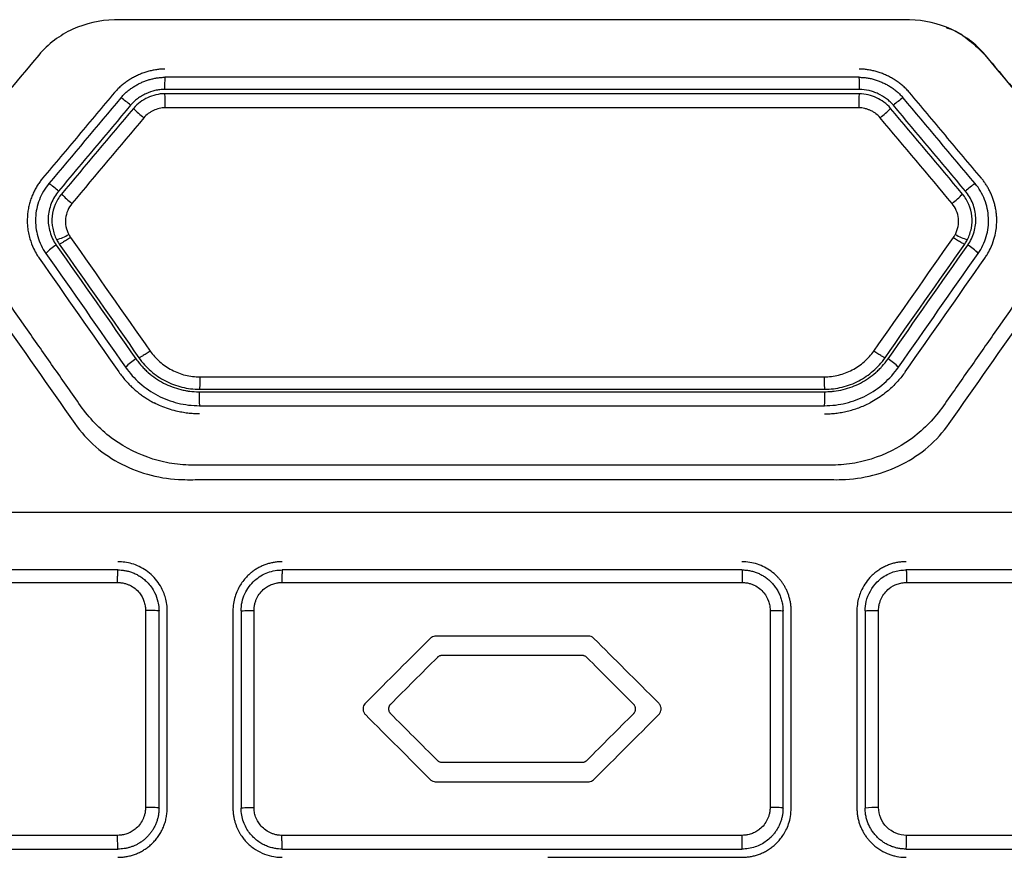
# Model space of a CAD drawing. Header units: millimetres. Extents: x -945 to 1227, y -951 to 1232.
# Tile 107 of 171: x 261 to 291, y 219 to 244. Entities that reach past the tile are written whole.
import ezdxf

# ---------------------------------------------------------------- set-up
doc = ezdxf.new("R2010")
doc.units = ezdxf.units.MM

msp = doc.modelspace()

# ---------------------------------------------------------------- linework, layer by layer
at = {"color": 7, "linetype": 'Continuous', "lineweight": 25}
for p, q in [((264.711, 226.136), (264.711, 220.136)), ((264.721, 220.136), (264.721, 226.136)), ((265.121, 220.119), (265.121, 226.119)), ((265.371, 220.119), (265.371, 226.119)), ((267.371, 226.119), (267.371, 220.119)), ((267.621, 226.119), (267.621, 220.119)), ((268.014, 220.137), (268.014, 226.136)), ((283.728, 226.137), (283.728, 220.137)), ((284.121, 220.119), (284.121, 226.119)), ((284.371, 220.119), (284.371, 226.119)), ((286.371, 226.119), (286.371, 220.119)), ((286.621, 226.119), (286.621, 220.119)), ((287.031, 220.137), (287.031, 226.136)), ((276.956, 218.619), (282.871, 218.619))]:
    msp.add_line(p, q, dxfattribs=at)
for centre, radius, start, end in [((268.85, 242.087), 3.561, 175.462, 181.4126), ((282.888, 242.087), 3.562, 358.5894, 4.5382), ((262.72, 239.826), 2.283, 47.775, 57.1363), ((260.154, 241.543), 5.156, 358.8533, 3.6205), ((291.586, 241.544), 5.157, 176.3821, 181.1479), ((289.018, 239.827), 2.282, 122.8645, 132.2268), ((266.628, 243.643), 3.187, 224.1735, 231.8469), ((285.111, 243.643), 3.187, 308.1544, 315.8287), ((260.222, 236.849), 2.759, 48.1598, 55.8956), ((291.516, 236.85), 2.759, 124.1051, 131.842), ((264.873, 241.552), 3.861, 225.1922, 231.526), ((286.866, 241.552), 3.861, 308.4754, 314.8101), ((261.655, 238.744), 1.363, 284.8473, 301.7132), ((290.084, 238.745), 1.363, 238.2931, 255.1586), ((262.714, 236.052), 1.409, 120.8733, 137.4268), ((289.025, 236.052), 1.41, 42.5755, 59.128), ((265.259, 232.417), 1.614, 121.3881, 135.8335), ((286.48, 232.417), 1.614, 44.1688, 58.6132), ((271.279, 232.682), 4.935, 178.7269, 183.6399), ((280.458, 232.682), 4.936, 356.3629, 1.2742), ((264.721, 211.005), 9.131, 90.0008, 90.0621), ((286.927, 217.767), 2.372, 87.4916, 97.4062)]:
    msp.add_arc(centre, radius, start, end, dxfattribs=at)
for points, knots in [([(263.761, 244.119), (263.322, 244.108), (262.889, 244.01), (262.1, 243.649), (261.746, 243.384), (261.463, 243.047)], [0, 0, 0, 0, 0.5, 0.5, 1, 1, 1, 1]), ([(287.977, 244.119), (287.852, 244.122), (287.725, 244.119), (287.473, 244.119), (287.095, 244.119), (286.212, 244.119), (284.447, 244.119), (280.915, 244.119), (275.869, 244.119), (270.823, 244.119), (267.292, 244.119), (265.526, 244.119), (264.644, 244.119), (264.265, 244.119), (264.013, 244.119), (263.887, 244.122), (263.761, 244.119)], [0, 0, 0, 0, 0.015625, 0.015625, 0.03125, 0.0625, 0.125, 0.25, 0.5, 0.75, 0.875, 0.9375, 0.96875, 0.984375, 0.984375, 1, 1, 1, 1]), ([(290.276, 243.048), (289.993, 243.384), (289.638, 243.649), (288.85, 244.01), (288.416, 244.108), (287.977, 244.119)], [0, 0, 0, 0, 0.5, 0.5, 1, 1, 1, 1]), ([(289.093, 243.881), (289.141, 243.865), (289.396, 243.78), (289.81, 243.505), (290.12, 243.2), (290.275, 243.047)], [0, 0, 0, 0, 0.1054397, 0.5510739, 1, 1, 1, 1]), ([(290.275, 243.047), (290.839, 242.375), (291.706, 241.343), (292.573, 240.31), (292.876, 239.949)], [0, 0, 0, 0, 0.650678, 1, 1, 1, 1]), ([(265.3, 242.619), (265.257, 242.618), (265.171, 242.616), (265.041, 242.601), (264.912, 242.578), (264.782, 242.546), (264.654, 242.505), (264.528, 242.456), (264.404, 242.399), (264.284, 242.334), (264.169, 242.262), (264.058, 242.183), (263.954, 242.097), (263.856, 242.005), (263.797, 241.938), (263.768, 241.904)], [0, 0, 0, 0, 0.073697, 0.14843, 0.22413, 0.300682, 0.377942, 0.455741, 0.533896, 0.612213, 0.690501, 0.768574, 0.846266, 0.923441, 1, 1, 1, 1]), ([(287.971, 241.905), (287.942, 241.938), (287.883, 242.005), (287.785, 242.097), (287.681, 242.183), (287.57, 242.263), (287.454, 242.335), (287.334, 242.399), (287.211, 242.456), (287.085, 242.505), (286.956, 242.546), (286.827, 242.578), (286.697, 242.601), (286.568, 242.616), (286.482, 242.618), (286.439, 242.619)], [0, 0, 0, 0, 0.076561, 0.153736, 0.23143, 0.309504, 0.387792, 0.466109, 0.544264, 0.622063, 0.699323, 0.775874, 0.851572, 0.926305, 1, 1, 1, 1]), ([(263.959, 241.744), (263.985, 241.773), (264.037, 241.833), (264.124, 241.914), (264.217, 241.99), (264.314, 242.06), (264.416, 242.123), (264.521, 242.179), (264.63, 242.229), (264.74, 242.271), (264.852, 242.306), (264.964, 242.334), (265.077, 242.354), (265.188, 242.366), (265.263, 242.368), (265.3, 242.369)], [0, 0, 0, 0, 0.077645, 0.155749, 0.234205, 0.312863, 0.391548, 0.470069, 0.548229, 0.625835, 0.702706, 0.778677, 0.853613, 0.927408, 1, 1, 1, 1]), ([(286.439, 242.369), (286.479, 242.368), (286.56, 242.366), (286.681, 242.352), (286.803, 242.328), (286.924, 242.296), (287.045, 242.255), (287.163, 242.205), (287.279, 242.148), (287.391, 242.082), (287.498, 242.009), (287.599, 241.928), (287.694, 241.84), (287.751, 241.776), (287.779, 241.744)], [0, 0, 0, 0, 0.078693, 0.158794, 0.240217, 0.322818, 0.406413, 0.490786, 0.575696, 0.660896, 0.746138, 0.831192, 0.915861, 1, 1, 1, 1]), ([(265.29, 241.999), (265.243, 241.999), (265.195, 241.996), (265.098, 241.984), (265.046, 241.975), (264.904, 241.94), (264.812, 241.908), (264.677, 241.845), (264.611, 241.81), (264.549, 241.772), (264.509, 241.745), (264.49, 241.732), (264.387, 241.656), (264.315, 241.589), (264.254, 241.517)], [0, 0, 0, 0, 0.125, 0.125, 0.25, 0.25, 0.5, 0.5, 0.625, 0.6875, 0.6875, 0.75, 0.75, 1, 1, 1, 1]), ([(287.484, 241.517), (287.454, 241.553), (287.421, 241.588), (287.35, 241.654), (287.309, 241.687), (287.192, 241.774), (287.107, 241.824), (286.972, 241.887), (286.903, 241.915), (286.834, 241.938), (286.787, 241.951), (286.765, 241.957), (286.64, 241.988), (286.543, 242), (286.449, 242)], [0, 0, 0, 0, 0.125, 0.125, 0.25, 0.25, 0.5, 0.5, 0.625, 0.6875, 0.6875, 0.75, 0.75, 1, 1, 1, 1]), ([(263.768, 241.904), (263.403, 241.47), (262.673, 240.6), (261.943, 239.73), (261.578, 239.294)], [0, 0, 0, 0, 0.499294, 1, 1, 1, 1]), ([(265.3, 241.869), (265.202, 241.869), (265.112, 241.856), (264.938, 241.814), (264.854, 241.785), (264.695, 241.71), (264.544, 241.62), (264.407, 241.499), (264.342, 241.422)], [0, 0, 0, 0, 0.25, 0.25, 0.5, 0.5, 0.75, 1, 1, 1, 1]), ([(287.396, 241.423), (287.334, 241.497), (287.199, 241.617), (287.047, 241.709), (286.889, 241.783), (286.806, 241.812), (286.631, 241.855), (286.54, 241.869), (286.439, 241.869)], [0, 0, 0, 0, 0.25, 0.5, 0.5, 0.75, 0.75, 1, 1, 1, 1]), ([(290.161, 239.295), (289.795, 239.73), (289.065, 240.601), (288.335, 241.47), (287.971, 241.905)], [0, 0, 0, 0, 0.5007064, 1, 1, 1, 1]), ([(265.309, 241.44), (265.252, 241.44), (265.189, 241.432), (265.068, 241.403), (265.009, 241.382), (264.926, 241.343), (264.898, 241.329), (264.845, 241.297), (264.821, 241.281), (264.742, 241.223), (264.697, 241.182), (264.659, 241.137)], [0, 0, 0, 0, 0.25, 0.25, 0.5, 0.5, 0.625, 0.625, 0.75, 0.75, 1, 1, 1, 1]), ([(287.079, 241.137), (287.042, 241.182), (286.978, 241.242), (286.901, 241.294), (286.846, 241.326), (286.815, 241.342), (286.76, 241.368), (286.732, 241.38), (286.674, 241.4), (286.645, 241.409), (286.549, 241.433), (286.488, 241.44), (286.43, 241.44)], [0, 0, 0, 0, 0.25, 0.375, 0.375, 0.5, 0.5, 0.625, 0.625, 0.75, 0.75, 1, 1, 1, 1]), ([(261.578, 239.294), (261.551, 239.261), (261.496, 239.193), (261.421, 239.082), (261.352, 238.964), (261.289, 238.837), (261.233, 238.702), (261.186, 238.56), (261.15, 238.411), (261.123, 238.256), (261.115, 238.151), (261.112, 238.097)], [0, 0, 0, 0, 0.098602, 0.200465, 0.305566, 0.413851, 0.52524, 0.639639, 0.756949, 0.877085, 1, 1, 1, 1]), ([(290.628, 238.074), (290.626, 238.119), (290.621, 238.208), (290.602, 238.339), (290.576, 238.466), (290.543, 238.588), (290.503, 238.706), (290.458, 238.818), (290.407, 238.925), (290.351, 239.026), (290.292, 239.122), (290.229, 239.211), (290.183, 239.267), (290.161, 239.295)], [0, 0, 0, 0, 0.101187, 0.200462, 0.297798, 0.393143, 0.486436, 0.577612, 0.666612, 0.753382, 0.837884, 0.920093, 1, 1, 1, 1]), ([(293.66, 239.015), (292.615, 237.523), (291.309, 235.657), (289.871, 233.604), (289.478, 233.043), (289.217, 232.67), (289.088, 232.481), (288.819, 232.114), (288.674, 231.94), (288.356, 231.621), (287.84, 231.183), (287.028, 230.777), (286.367, 230.628), (285.919, 230.566), (285.692, 230.556), (285.006, 230.553), (284.55, 230.555), (283.179, 230.555), (280.438, 230.555), (275.869, 230.555), (271.301, 230.555), (268.56, 230.555), (267.189, 230.555), (266.732, 230.553), (266.047, 230.556), (265.82, 230.566), (265.372, 230.629), (264.71, 230.778), (263.899, 231.183), (263.383, 231.62), (263.065, 231.939), (262.919, 232.114), (262.65, 232.481), (262.522, 232.67), (262.26, 233.043), (261.868, 233.603), (260.43, 235.657), (259.124, 237.522), (258.079, 239.014)], [0, 0, 0, 0, 0.125, 0.15625, 0.171875, 0.171875, 0.1875, 0.1875, 0.203125, 0.203125, 0.21875, 0.25, 0.265625, 0.265625, 0.28125, 0.28125, 0.3125, 0.3125, 0.375, 0.5, 0.625, 0.6875, 0.6875, 0.71875, 0.71875, 0.734375, 0.734375, 0.75, 0.78125, 0.796875, 0.796875, 0.8125, 0.8125, 0.828125, 0.828125, 0.84375, 0.875, 1, 1, 1, 1]), ([(261.769, 239.134), (261.643, 238.983), (261.549, 238.818), (261.41, 238.464), (261.37, 238.277), (261.358, 237.987), (261.362, 237.89), (261.385, 237.702), (261.405, 237.61), (261.486, 237.337), (261.564, 237.166), (261.676, 237.005)], [0, 0, 0, 0, 0.25, 0.25, 0.5, 0.5, 0.625, 0.625, 0.75, 0.75, 1, 1, 1, 1]), ([(290.063, 237.005), (290.175, 237.166), (290.254, 237.338), (290.361, 237.702), (290.386, 237.892), (290.372, 238.182), (290.36, 238.279), (290.321, 238.464), (290.293, 238.554), (290.188, 238.82), (290.096, 238.983), (289.97, 239.134)], [0, 0, 0, 0, 0.25, 0.25, 0.5, 0.5, 0.625, 0.625, 0.75, 0.75, 1, 1, 1, 1]), ([(262.063, 238.905), (261.969, 238.794), (261.894, 238.665), (261.784, 238.384), (261.754, 238.241), (261.745, 238.02), (261.748, 237.947), (261.766, 237.802), (261.781, 237.732), (261.846, 237.511), (261.909, 237.379), (261.991, 237.261)], [0, 0, 0, 0, 0.25, 0.25, 0.5, 0.5, 0.625, 0.625, 0.75, 0.75, 1, 1, 1, 1]), ([(262.152, 238.812), (262.07, 238.715), (262.007, 238.608), (261.912, 238.383), (261.88, 238.264), (261.854, 238.016), (261.86, 237.89), (261.908, 237.65), (261.946, 237.537), (262.004, 237.427)], [0, 0, 0, 0, 0.25, 0.25, 0.5, 0.5, 0.75, 0.75, 1, 1, 1, 1]), ([(289.735, 237.428), (289.792, 237.538), (289.831, 237.651), (289.879, 237.891), (289.885, 238.018), (289.858, 238.265), (289.827, 238.384), (289.731, 238.608), (289.668, 238.715), (289.587, 238.813)], [0, 0, 0, 0, 0.25, 0.25, 0.5, 0.5, 0.75, 0.75, 1, 1, 1, 1]), ([(289.748, 237.262), (289.831, 237.38), (289.894, 237.515), (289.979, 237.804), (289.997, 237.948), (289.987, 238.169), (289.978, 238.242), (289.947, 238.385), (289.927, 238.454), (289.842, 238.669), (289.768, 238.795), (289.676, 238.905)], [0, 0, 0, 0, 0.25, 0.25, 0.5, 0.5, 0.625, 0.625, 0.75, 0.75, 1, 1, 1, 1]), ([(262.471, 238.529), (262.418, 238.465), (262.374, 238.393), (262.307, 238.235), (262.286, 238.154), (262.259, 237.905), (262.295, 237.731), (262.371, 237.585)], [0, 0, 0, 0, 0.25, 0.25, 0.5, 0.5, 1, 1, 1, 1]), ([(289.368, 237.586), (289.444, 237.732), (289.48, 237.906), (289.452, 238.155), (289.432, 238.235), (289.364, 238.394), (289.321, 238.466), (289.268, 238.529)], [0, 0, 0, 0, 0.5, 0.5, 0.75, 0.75, 1, 1, 1, 1]), ([(261.112, 238.097), (261.111, 238.051), (261.108, 237.953), (261.12, 237.797), (261.145, 237.627), (261.198, 237.408), (261.284, 237.182), (261.386, 236.989), (261.449, 236.895), (261.471, 236.862)], [0, 0, 0, 0, 0.10613, 0.224909, 0.35629, 0.500111, 0.741144, 0.907371, 1, 1, 1, 1]), ([(290.267, 236.862), (290.29, 236.896), (290.353, 236.989), (290.453, 237.179), (290.545, 237.419), (290.603, 237.669), (290.629, 237.882), (290.628, 238.014), (290.628, 238.074)], [0, 0, 0, 0, 0.095275, 0.261781, 0.500664, 0.692033, 0.858564, 1, 1, 1, 1]), ([(262.426, 237.494), (262.388, 237.468), (262.346, 237.439), (262.265, 237.386), (262.225, 237.361), (262.159, 237.321), (262.132, 237.307), (262.097, 237.291), (262.088, 237.289), (262.086, 237.292)], [0, 0, 0, 0, 0.25, 0.25, 0.5, 0.5, 0.75, 0.75, 1, 1, 1, 1]), ([(289.313, 237.495), (289.351, 237.468), (289.393, 237.44), (289.474, 237.386), (289.514, 237.361), (289.58, 237.322), (289.606, 237.307), (289.642, 237.291), (289.651, 237.289), (289.653, 237.292)], [0, 0, 0, 0, 0.25, 0.25, 0.5, 0.5, 0.75, 0.75, 1, 1, 1, 1]), ([(264.849, 234.034), (264.811, 234.007), (264.769, 233.979), (264.688, 233.925), (264.649, 233.9), (264.583, 233.86), (264.557, 233.845), (264.522, 233.828), (264.513, 233.826), (264.511, 233.828)], [0, 0, 0, 0, 0.25, 0.25, 0.5, 0.5, 0.75, 0.75, 1, 1, 1, 1]), ([(264.849, 234.034), (264.933, 233.914), (265.031, 233.805), (265.201, 233.658), (265.261, 233.611), (265.381, 233.529), (265.444, 233.491), (265.642, 233.387), (265.778, 233.335), (266.071, 233.264), (266.217, 233.246), (266.363, 233.246)], [0, 0, 0, 0, 0.25, 0.25, 0.375, 0.375, 0.5, 0.5, 0.75, 0.75, 1, 1, 1, 1]), ([(285.376, 233.246), (285.523, 233.246), (285.668, 233.264), (285.886, 233.318), (285.959, 233.341), (286.095, 233.393), (286.162, 233.422), (286.361, 233.525), (286.482, 233.607), (286.708, 233.805), (286.806, 233.915), (286.89, 234.034)], [0, 0, 0, 0, 0.25, 0.25, 0.375, 0.375, 0.5, 0.5, 0.75, 0.75, 1, 1, 1, 1]), ([(287.228, 233.828), (287.226, 233.826), (287.217, 233.828), (287.182, 233.845), (287.156, 233.86), (287.09, 233.9), (287.051, 233.925), (286.97, 233.979), (286.928, 234.007), (286.89, 234.034)], [0, 0, 0, 0, 0.25, 0.25, 0.5, 0.5, 0.75, 0.75, 1, 1, 1, 1]), ([(264.101, 233.542), (264.229, 233.359), (264.376, 233.198), (264.704, 232.909), (264.887, 232.783), (265.278, 232.579), (265.483, 232.502), (265.913, 232.397), (266.131, 232.369), (266.354, 232.369)], [0, 0, 0, 0, 0.25, 0.25, 0.5, 0.5, 0.75, 0.75, 1, 1, 1, 1]), ([(264.419, 233.795), (264.457, 233.745), (264.508, 233.68), (264.555, 233.622), (264.576, 233.597), (264.585, 233.587), (264.59, 233.581), (264.592, 233.579), (264.625, 233.541), (264.657, 233.507), (264.723, 233.441), (264.759, 233.408), (264.938, 233.253), (265.091, 233.148), (265.43, 232.972), (265.604, 232.906), (265.832, 232.849), (265.901, 232.834), (265.982, 232.821), (266.017, 232.816), (266.041, 232.812), (266.054, 232.81), (266.141, 232.8), (266.235, 232.794), (266.345, 232.792)], [0, 0, 0, 0, 0.0625, 0.09375, 0.109375, 0.117188, 0.117188, 0.125, 0.125, 0.1875, 0.1875, 0.25, 0.25, 0.5, 0.5, 0.75, 0.75, 0.8125, 0.84375, 0.859375, 0.859375, 0.875, 0.875, 1, 1, 1, 1]), ([(264.511, 233.828), (264.616, 233.679), (264.736, 233.546), (264.939, 233.368), (265.011, 233.312), (265.159, 233.21), (265.235, 233.165), (265.475, 233.041), (265.647, 232.976), (265.994, 232.892), (266.171, 232.869), (266.354, 232.869)], [0, 0, 0, 0, 0.25, 0.25, 0.375, 0.375, 0.5, 0.5, 0.75, 0.75, 1, 1, 1, 1]), ([(285.385, 232.869), (285.568, 232.869), (285.746, 232.892), (286.008, 232.957), (286.096, 232.983), (286.265, 233.046), (286.345, 233.083), (286.584, 233.208), (286.736, 233.312), (287.003, 233.547), (287.123, 233.679), (287.228, 233.829)], [0, 0, 0, 0, 0.25, 0.25, 0.375, 0.375, 0.5, 0.5, 0.75, 0.75, 1, 1, 1, 1]), ([(285.385, 232.369), (285.608, 232.369), (285.825, 232.397), (286.249, 232.501), (286.458, 232.578), (286.849, 232.781), (287.03, 232.905), (287.362, 233.197), (287.51, 233.359), (287.637, 233.542)], [0, 0, 0, 0, 0.25, 0.25, 0.5, 0.5, 0.75, 0.75, 1, 1, 1, 1]), ([(285.393, 232.792), (285.456, 232.795), (285.539, 232.8), (285.614, 232.805), (285.646, 232.808), (285.659, 232.809), (285.667, 232.81), (285.67, 232.81), (285.766, 232.821), (285.861, 232.838), (286.044, 232.884), (286.134, 232.912), (286.31, 232.979), (286.394, 233.016), (286.649, 233.149), (286.802, 233.253), (286.979, 233.408), (287.031, 233.456), (287.089, 233.515), (287.113, 233.54), (287.129, 233.557), (287.138, 233.568), (287.197, 233.632), (287.255, 233.706), (287.32, 233.795)], [0, 0, 0, 0, 0.0625, 0.09375, 0.109375, 0.117187, 0.117187, 0.125, 0.125, 0.25, 0.25, 0.375, 0.375, 0.5, 0.5, 0.75, 0.75, 0.8125, 0.84375, 0.859375, 0.859375, 0.875, 0.875, 1, 1, 1, 1]), ([(263.897, 233.398), (263.929, 233.353), (263.994, 233.265), (264.098, 233.141), (264.204, 233.026), (264.313, 232.92), (264.423, 232.822), (264.534, 232.734), (264.644, 232.653), (264.754, 232.581), (264.862, 232.515), (264.934, 232.476), (264.97, 232.457)], [0, 0, 0, 0, 0.115585, 0.227889, 0.33683, 0.44233, 0.54432, 0.642742, 0.73755, 0.82871, 0.916198, 1, 1, 1, 1]), ([(266.363, 233.246), (266.363, 233.199), (266.363, 233.148), (266.362, 233.053), (266.361, 233.008), (266.359, 232.935), (266.358, 232.907), (266.356, 232.874), (266.355, 232.869), (266.354, 232.869)], [0, 0, 0, 0, 0.25, 0.25, 0.5, 0.5, 0.75, 0.75, 1, 1, 1, 1]), ([(285.376, 233.246), (285.376, 233.199), (285.376, 233.149), (285.377, 233.053), (285.378, 233.008), (285.38, 232.935), (285.381, 232.907), (285.383, 232.874), (285.384, 232.869), (285.385, 232.869)], [0, 0, 0, 0, 0.25, 0.25, 0.5, 0.5, 0.75, 0.75, 1, 1, 1, 1]), ([(287.842, 233.398), (287.807, 233.35), (287.737, 233.254), (287.621, 233.117), (287.497, 232.987), (287.351, 232.851), (287.179, 232.712), (286.982, 232.575), (286.842, 232.498), (286.772, 232.459)], [0, 0, 0, 0, 0.124383, 0.248712, 0.373436, 0.498999, 0.666995, 0.833635, 1, 1, 1, 1]), ([(266.354, 232.119), (266.295, 232.12), (266.175, 232.122), (265.997, 232.139), (265.819, 232.166), (265.623, 232.207), (265.41, 232.268), (265.185, 232.352), (265.041, 232.422), (264.97, 232.457)], [0, 0, 0, 0, 0.124277, 0.248567, 0.373323, 0.498993, 0.666965, 0.833608, 1, 1, 1, 1]), ([(285.385, 232.119), (285.441, 232.12), (285.556, 232.122), (285.729, 232.138), (285.903, 232.163), (286.079, 232.2), (286.255, 232.247), (286.429, 232.306), (286.603, 232.375), (286.716, 232.431), (286.772, 232.459)], [0, 0, 0, 0, 0.118082, 0.238279, 0.360535, 0.484782, 0.610936, 0.738912, 0.868624, 1, 1, 1, 1]), ([(242.871, 232.262), (242.871, 230.112), (242.871, 227.827), (242.871, 225.541), (242.871, 225.339), (242.87, 225.272), (242.876, 225.138), (242.882, 225.072), (242.927, 224.743), (243.011, 224.489), (243.246, 224.01), (243.395, 223.783), (243.665, 223.319), (243.798, 223.086), (244.469, 221.924), (247.154, 217.274), (250.109, 212.156), (252.662, 207.735), (253.065, 207.037), (253.266, 206.687), (253.331, 206.569), (253.475, 206.343), (253.869, 205.803), (254.643, 205.246), (255.42, 205.058), (255.819, 205.019), (255.953, 205.019), (256.222, 205.019), (258.509, 205.019), (265.103, 205.019), (275.871, 205.019), (286.64, 205.019), (293.233, 205.019), (295.52, 205.019), (295.789, 205.019), (295.924, 205.022), (296.323, 205.065), (297.104, 205.253), (297.883, 205.799), (298.271, 206.341), (298.411, 206.57), (298.476, 206.688), (298.678, 207.037), (299.081, 207.735), (301.634, 212.157), (304.588, 217.274), (307.273, 221.925), (307.944, 223.087), (308.078, 223.32), (308.347, 223.784), (308.497, 224.01), (308.73, 224.49), (308.836, 224.807), (308.866, 225.139), (308.872, 225.273), (308.871, 225.34), (308.871, 225.542), (308.871, 227.828), (308.871, 230.113), (308.871, 232.263)], [0, 0, 0, 0, 0.0625, 0.066406, 0.066406, 0.068359, 0.068359, 0.070313, 0.070313, 0.078125, 0.078125, 0.085938, 0.085938, 0.09375, 0.09375, 0.125, 0.25, 0.265625, 0.273438, 0.273438, 0.277344, 0.277344, 0.28125, 0.296875, 0.304688, 0.304688, 0.308594, 0.308594, 0.3125, 0.375, 0.5, 0.625, 0.6875, 0.691406, 0.691406, 0.695312, 0.695312, 0.703125, 0.71875, 0.722656, 0.722656, 0.726562, 0.726562, 0.734375, 0.75, 0.875, 0.90625, 0.90625, 0.914062, 0.914062, 0.921875, 0.921875, 0.929687, 0.931641, 0.931641, 0.933594, 0.933594, 0.9375, 1, 1, 1, 1]), ([(262.557, 231.825), (262.927, 231.296), (263.424, 230.877), (264.555, 230.299), (265.189, 230.138), (265.834, 230.119)], [0, 0, 0, 0, 0.5, 0.5, 1, 1, 1, 1]), ([(285.905, 230.119), (286.55, 230.137), (287.184, 230.298), (288.315, 230.876), (288.812, 231.297), (289.182, 231.825)], [0, 0, 0, 0, 0.5, 0.5, 1, 1, 1, 1]), ([(265.834, 230.119), (266.042, 230.113), (266.252, 230.119), (266.67, 230.119), (267.297, 230.119), (268.761, 230.119), (271.688, 230.119), (275.869, 230.119), (280.051, 230.119), (282.978, 230.119), (284.442, 230.119), (285.069, 230.119), (285.383, 230.119), (285.487, 230.119), (285.696, 230.117), (285.801, 230.116), (285.905, 230.119)], [0, 0, 0, 0, 0.03125, 0.03125, 0.0625, 0.125, 0.25, 0.5, 0.75, 0.875, 0.9375, 0.96875, 0.96875, 0.984375, 0.984375, 1, 1, 1, 1]), ([(304.587, 229.119), (303.927, 229.119), (302.607, 229.119), (300.627, 229.119), (298.646, 229.119), (296.666, 229.119), (294.685, 229.119), (292.705, 229.119), (290.725, 229.119), (288.744, 229.119), (286.764, 229.119), (284.783, 229.119), (282.803, 229.119), (280.822, 229.119), (278.842, 229.119), (276.861, 229.119), (274.881, 229.119), (272.9, 229.119), (270.92, 229.119), (268.939, 229.119), (266.959, 229.119), (264.978, 229.119), (262.998, 229.119), (261.017, 229.119), (259.037, 229.119), (257.057, 229.119), (255.076, 229.119), (253.096, 229.119), (251.115, 229.119), (249.135, 229.119), (247.815, 229.119), (247.155, 229.119)], [0, 0, 0, 0, 0.034527, 0.069044, 0.103552, 0.138053, 0.172546, 0.207033, 0.241513, 0.275989, 0.31046, 0.344927, 0.379391, 0.413852, 0.448312, 0.482771, 0.517229, 0.551688, 0.586148, 0.620609, 0.655073, 0.68954, 0.724011, 0.758487, 0.792967, 0.827454, 0.861947, 0.896448, 0.930956, 0.965473, 1, 1, 1, 1]), ([(265.371, 226.119), (265.371, 226.148), (265.369, 226.252), (265.338, 226.476), (265.22, 226.823), (264.998, 227.134), (264.738, 227.352), (264.522, 227.478), (264.301, 227.561), (264.084, 227.61), (263.94, 227.616), (263.871, 227.619)], [0, 0, 0, 0, 0.03714, 0.132969, 0.287283, 0.499755, 0.611362, 0.717191, 0.81724, 0.91151, 1, 1, 1, 1]), ([(268.871, 227.619), (268.831, 227.618), (268.751, 227.616), (268.631, 227.601), (268.514, 227.578), (268.4, 227.545), (268.289, 227.503), (268.183, 227.453), (268.081, 227.396), (267.984, 227.331), (267.893, 227.258), (267.797, 227.169), (267.695, 227.055), (267.592, 226.91), (267.502, 226.742), (267.43, 226.553), (267.381, 226.342), (267.374, 226.195), (267.371, 226.119)], [0, 0, 0, 0, 0.051189, 0.102121, 0.152795, 0.203212, 0.253372, 0.303277, 0.352926, 0.402321, 0.451462, 0.500349, 0.57025, 0.645501, 0.726101, 0.812052, 0.903352, 1, 1, 1, 1]), ([(284.371, 226.119), (284.37, 226.161), (284.368, 226.244), (284.352, 226.365), (284.328, 226.481), (284.296, 226.591), (284.257, 226.695), (284.213, 226.792), (284.163, 226.883), (284.11, 226.967), (284.053, 227.045), (283.994, 227.115), (283.9, 227.215), (283.759, 227.335), (283.56, 227.458), (283.343, 227.549), (283.111, 227.608), (282.951, 227.615), (282.871, 227.619)], [0, 0, 0, 0, 0.053465, 0.105335, 0.155611, 0.204292, 0.251379, 0.296873, 0.340772, 0.383077, 0.423788, 0.462906, 0.500431, 0.598293, 0.697176, 0.797086, 0.898025, 1, 1, 1, 1]), ([(287.871, 227.619), (287.833, 227.618), (287.755, 227.617), (287.638, 227.602), (287.517, 227.579), (287.396, 227.544), (287.273, 227.497), (287.151, 227.438), (287.032, 227.365), (286.917, 227.279), (286.721, 227.102), (286.522, 226.822), (286.405, 226.477), (286.373, 226.253), (286.372, 226.148), (286.371, 226.119)], [0, 0, 0, 0, 0.048483, 0.098758, 0.150825, 0.204684, 0.260336, 0.317781, 0.377019, 0.43805, 0.500875, 0.712938, 0.86701, 0.962764, 1, 1, 1, 1]), ([(263.86, 226.987), (263.86, 227.033), (263.861, 227.082), (263.862, 227.176), (263.863, 227.221), (263.865, 227.295), (263.866, 227.324), (263.868, 227.361), (263.87, 227.369), (263.871, 227.369)], [0, 0, 0, 0, 0.25, 0.25, 0.5, 0.5, 0.75, 0.75, 1, 1, 1, 1]), ([(263.871, 227.369), (263.905, 227.368), (263.976, 227.366), (264.084, 227.352), (264.196, 227.328), (264.31, 227.291), (264.426, 227.242), (264.54, 227.178), (264.652, 227.098), (264.821, 226.948), (264.988, 226.717), (265.088, 226.436), (265.118, 226.244), (265.12, 226.149), (265.121, 226.119)], [0, 0, 0, 0, 0.052583, 0.108014, 0.166292, 0.227417, 0.29139, 0.35821, 0.427877, 0.500391, 0.703936, 0.85521, 0.953954, 1, 1, 1, 1]), ([(267.621, 226.119), (267.621, 226.119), (267.621, 226.21), (267.641, 226.389), (267.725, 226.641), (267.857, 226.864), (268.025, 227.05), (268.22, 227.195), (268.431, 227.296), (268.65, 227.358), (268.798, 227.365), (268.871, 227.369)], [0, 0, 0, 0, 0.000009, 0.138848, 0.27373, 0.404655, 0.531626, 0.654643, 0.77371, 0.888828, 1, 1, 1, 1]), ([(268.871, 227.369), (268.87, 227.369), (268.869, 227.361), (268.868, 227.324), (268.867, 227.295), (268.866, 227.221), (268.865, 227.176), (268.864, 227.082), (268.864, 227.033), (268.864, 226.987)], [0, 0, 0, 0, 0.25, 0.25, 0.5, 0.5, 0.75, 0.75, 1, 1, 1, 1]), ([(282.871, 227.369), (282.872, 227.369), (282.873, 227.361), (282.874, 227.324), (282.875, 227.295), (282.877, 227.221), (282.877, 227.176), (282.878, 227.082), (282.878, 227.033), (282.878, 226.987)], [0, 0, 0, 0, 0.25, 0.25, 0.5, 0.5, 0.75, 0.75, 1, 1, 1, 1]), ([(282.871, 227.369), (282.909, 227.368), (282.987, 227.366), (283.104, 227.349), (283.22, 227.321), (283.336, 227.282), (283.449, 227.23), (283.558, 227.166), (283.662, 227.09), (283.759, 227.002), (283.848, 226.902), (283.927, 226.792), (283.995, 226.672), (284.05, 226.543), (284.09, 226.407), (284.116, 226.265), (284.119, 226.168), (284.121, 226.119)], [0, 0, 0, 0, 0.058758, 0.118643, 0.179657, 0.2418, 0.305071, 0.369473, 0.435005, 0.501668, 0.569462, 0.638387, 0.708445, 0.779634, 0.851957, 0.925412, 1, 1, 1, 1]), ([(286.621, 226.119), (286.621, 226.119), (286.621, 226.215), (286.658, 226.539), (286.864, 226.91), (287.152, 227.149), (287.336, 227.255), (287.52, 227.324), (287.699, 227.362), (287.815, 227.367), (287.871, 227.369)], [0, 0, 0, 0, 0.000009, 0.147525, 0.497914, 0.612996, 0.720748, 0.821168, 0.914253, 1, 1, 1, 1]), ([(287.871, 227.369), (287.872, 227.369), (287.874, 227.361), (287.876, 227.324), (287.877, 227.295), (287.879, 227.221), (287.88, 227.177), (287.881, 227.083), (287.882, 227.033), (287.882, 226.987)], [0, 0, 0, 0, 0.25, 0.25, 0.5, 0.5, 0.75, 0.75, 1, 1, 1, 1]), ([(263.86, 226.987), (263.885, 226.986), (263.949, 226.985), (264.046, 226.968), (264.145, 226.939), (264.32, 226.866), (264.524, 226.705), (264.655, 226.464), (264.695, 226.308), (264.709, 226.214), (264.71, 226.166), (264.711, 226.136)], [0, 0, 0, 0, 0.056063, 0.143231, 0.221616, 0.286588, 0.570575, 0.784555, 0.892118, 0.932128, 1, 1, 1, 1]), ([(268.014, 226.136), (268.015, 226.162), (268.017, 226.225), (268.033, 226.322), (268.062, 226.419), (268.111, 226.537), (268.194, 226.671), (268.318, 226.795), (268.451, 226.883), (268.582, 226.942), (268.69, 226.97), (268.784, 226.984), (268.832, 226.986), (268.864, 226.987)], [0, 0, 0, 0, 0.057261, 0.142831, 0.219808, 0.285746, 0.428412, 0.571053, 0.678086, 0.785198, 0.892427, 0.92882, 1, 1, 1, 1]), ([(282.878, 226.987), (282.903, 226.986), (282.967, 226.985), (283.064, 226.968), (283.162, 226.939), (283.337, 226.866), (283.54, 226.705), (283.671, 226.465), (283.712, 226.31), (283.726, 226.215), (283.727, 226.167), (283.728, 226.137)], [0, 0, 0, 0, 0.056229, 0.143243, 0.221705, 0.286609, 0.570581, 0.784562, 0.892129, 0.931584, 1, 1, 1, 1]), ([(287.031, 226.136), (287.032, 226.161), (287.033, 226.225), (287.05, 226.322), (287.079, 226.42), (287.152, 226.595), (287.313, 226.799), (287.553, 226.93), (287.716, 226.973), (287.811, 226.986), (287.858, 226.987), (287.882, 226.987)], [0, 0, 0, 0, 0.056367, 0.143245, 0.221868, 0.286606, 0.57059, 0.784554, 0.89211, 0.947517, 1, 1, 1, 1]), ([(265.121, 226.119), (265.121, 226.123), (265.078, 226.128), (264.93, 226.134), (264.826, 226.136), (264.721, 226.136)], [0, 0, 0, 0, 0.5, 0.5, 1, 1, 1, 1]), ([(267.621, 226.119), (267.621, 226.121), (267.629, 226.123), (267.668, 226.127), (267.697, 226.129), (267.774, 226.133), (267.82, 226.134), (267.917, 226.136), (267.967, 226.136), (268.014, 226.136)], [0, 0, 0, 0, 0.25, 0.25, 0.5, 0.5, 0.75, 0.75, 1, 1, 1, 1]), ([(283.728, 226.137), (283.775, 226.137), (283.825, 226.137), (283.922, 226.135), (283.968, 226.133), (284.045, 226.13), (284.074, 226.128), (284.113, 226.123), (284.121, 226.121), (284.121, 226.119)], [0, 0, 0, 0, 0.25, 0.25, 0.5, 0.5, 0.75, 0.75, 1, 1, 1, 1]), ([(286.621, 226.119), (286.621, 226.121), (286.63, 226.123), (286.67, 226.128), (286.701, 226.13), (286.782, 226.133), (286.831, 226.134), (286.931, 226.136), (286.983, 226.136), (287.031, 226.136)], [0, 0, 0, 0, 0.25, 0.25, 0.5, 0.5, 0.75, 0.75, 1, 1, 1, 1]), ([(273.633, 224.733), (273.626, 224.729), (273.613, 224.72), (273.602, 224.709), (273.596, 224.704)], [0, 0, 0, 0, 0.4868639, 1, 1, 1, 1]), ([(273.694, 224.758), (273.683, 224.755), (273.662, 224.75), (273.642, 224.739), (273.633, 224.733)], [0, 0, 0, 0, 0.500892, 1, 1, 1, 1]), ([(273.735, 224.762), (273.728, 224.761), (273.714, 224.761), (273.701, 224.759), (273.694, 224.758)], [0, 0, 0, 0, 0.512688, 1, 1, 1, 1]), ([(278.054, 224.756), (278.046, 224.758), (278.031, 224.761), (278.015, 224.761), (278.007, 224.762)], [0, 0, 0, 0, 0.487125, 1, 1, 1, 1]), ([(278.115, 224.73), (278.105, 224.736), (278.086, 224.747), (278.065, 224.753), (278.054, 224.756)], [0, 0, 0, 0, 0.501306, 1, 1, 1, 1]), ([(278.147, 224.704), (278.142, 224.709), (278.132, 224.718), (278.12, 224.726), (278.115, 224.73)], [0, 0, 0, 0, 0.512853, 1, 1, 1, 1]), ([(272.116, 223.184), (272.114, 223.176), (272.111, 223.161), (272.11, 223.145), (272.11, 223.137)], [0, 0, 0, 0, 0.486867, 1, 1, 1, 1]), ([(272.11, 223.137), (272.11, 223.13), (272.111, 223.116), (272.113, 223.102), (272.114, 223.096)], [0, 0, 0, 0, 0.51301, 1, 1, 1, 1]), ([(272.114, 223.096), (272.117, 223.085), (272.122, 223.063), (272.133, 223.044), (272.139, 223.034)], [0, 0, 0, 0, 0.501455, 1, 1, 1, 1]), ([(272.142, 223.244), (272.136, 223.235), (272.125, 223.216), (272.119, 223.194), (272.116, 223.184)], [0, 0, 0, 0, 0.500993, 1, 1, 1, 1]), ([(272.168, 223.276), (272.163, 223.271), (272.154, 223.261), (272.146, 223.25), (272.142, 223.244)], [0, 0, 0, 0, 0.512768, 1, 1, 1, 1]), ([(279.604, 223.239), (279.6, 223.246), (279.591, 223.259), (279.58, 223.27), (279.574, 223.276)], [0, 0, 0, 0, 0.4870954, 1, 1, 1, 1]), ([(279.6, 223.029), (279.606, 223.039), (279.618, 223.057), (279.624, 223.079), (279.627, 223.09)], [0, 0, 0, 0, 0.500779, 1, 1, 1, 1]), ([(279.628, 223.177), (279.625, 223.188), (279.62, 223.21), (279.609, 223.229), (279.604, 223.239)], [0, 0, 0, 0, 0.501385, 1, 1, 1, 1]), ([(279.627, 223.09), (279.628, 223.097), (279.631, 223.113), (279.632, 223.129), (279.632, 223.137)], [0, 0, 0, 0, 0.486706, 1, 1, 1, 1]), ([(279.632, 223.137), (279.632, 223.144), (279.632, 223.157), (279.629, 223.171), (279.628, 223.177)], [0, 0, 0, 0, 0.512891, 1, 1, 1, 1]), ([(272.139, 223.034), (272.143, 223.028), (272.151, 223.015), (272.162, 223.003), (272.168, 222.997)], [0, 0, 0, 0, 0.487096, 1, 1, 1, 1]), ([(279.574, 222.997), (279.579, 223.002), (279.589, 223.012), (279.597, 223.024), (279.6, 223.029)], [0, 0, 0, 0, 0.512675, 1, 1, 1, 1]), ([(273.596, 221.569), (273.601, 221.565), (273.611, 221.555), (273.622, 221.547), (273.627, 221.544)], [0, 0, 0, 0, 0.513002, 1, 1, 1, 1]), ([(278.11, 221.54), (278.116, 221.545), (278.129, 221.553), (278.141, 221.564), (278.147, 221.57)], [0, 0, 0, 0, 0.486644, 1, 1, 1, 1]), ([(273.627, 221.544), (273.637, 221.538), (273.656, 221.526), (273.678, 221.52), (273.688, 221.517)], [0, 0, 0, 0, 0.50124, 1, 1, 1, 1]), ([(273.688, 221.517), (273.696, 221.516), (273.711, 221.512), (273.727, 221.512), (273.735, 221.512)], [0, 0, 0, 0, 0.4869302, 1, 1, 1, 1]), ([(278.007, 221.512), (278.014, 221.512), (278.028, 221.512), (278.042, 221.515), (278.048, 221.516)], [0, 0, 0, 0, 0.512971, 1, 1, 1, 1]), ([(278.048, 221.516), (278.059, 221.518), (278.081, 221.524), (278.1, 221.535), (278.11, 221.54)], [0, 0, 0, 0, 0.50088, 1, 1, 1, 1]), ([(264.711, 220.136), (264.711, 220.11), (264.709, 220.047), (264.692, 219.95), (264.664, 219.853), (264.615, 219.736), (264.531, 219.602), (264.407, 219.478), (264.274, 219.39), (264.143, 219.331), (264.034, 219.303), (263.94, 219.289), (263.892, 219.287), (263.861, 219.286)], [0, 0, 0, 0, 0.056843, 0.142761, 0.219483, 0.285624, 0.428256, 0.570887, 0.677939, 0.785092, 0.892373, 0.930328, 1, 1, 1, 1]), ([(265.121, 220.119), (265.12, 220.082), (265.118, 220.007), (265.103, 219.897), (265.079, 219.79), (265.045, 219.686), (265.004, 219.586), (264.954, 219.491), (264.897, 219.401), (264.833, 219.318), (264.762, 219.24), (264.687, 219.17), (264.606, 219.106), (264.522, 219.05), (264.434, 219.001), (264.343, 218.96), (264.251, 218.926), (264.156, 218.901), (264.061, 218.882), (263.966, 218.871), (263.903, 218.87), (263.871, 218.869)], [0, 0, 0, 0, 0.057009, 0.11353, 0.169563, 0.225108, 0.280167, 0.334739, 0.388823, 0.442422, 0.495535, 0.548161, 0.600303, 0.651959, 0.703131, 0.753818, 0.804021, 0.85374, 0.902976, 0.951729, 1, 1, 1, 1]), ([(263.871, 218.619), (263.913, 218.62), (263.998, 218.622), (264.124, 218.639), (264.25, 218.666), (264.376, 218.704), (264.498, 218.754), (264.617, 218.815), (264.732, 218.888), (264.841, 218.971), (264.942, 219.066), (265.036, 219.17), (265.12, 219.284), (265.194, 219.407), (265.257, 219.538), (265.307, 219.676), (265.343, 219.82), (265.367, 219.968), (265.37, 220.068), (265.371, 220.119)], [0, 0, 0, 0, 0.053444, 0.107554, 0.162332, 0.21778, 0.273898, 0.330688, 0.38815, 0.446287, 0.505098, 0.564585, 0.624749, 0.685591, 0.747112, 0.809313, 0.872193, 0.935756, 1, 1, 1, 1]), ([(265.121, 220.119), (265.121, 220.121), (265.113, 220.123), (265.074, 220.127), (265.044, 220.129), (264.966, 220.132), (264.918, 220.134), (264.82, 220.135), (264.769, 220.136), (264.721, 220.136)], [0, 0, 0, 0, 0.25, 0.25, 0.5, 0.5, 0.75, 0.75, 1, 1, 1, 1]), ([(267.371, 220.119), (267.372, 220.078), (267.374, 219.998), (267.389, 219.882), (267.41, 219.772), (267.439, 219.669), (267.473, 219.574), (267.51, 219.485), (267.551, 219.404), (267.594, 219.331), (267.638, 219.264), (267.682, 219.203), (267.726, 219.149), (267.768, 219.101), (267.871, 218.995), (268.05, 218.851), (268.327, 218.71), (268.582, 218.641), (268.765, 218.62), (268.849, 218.619), (268.871, 218.619)], [0, 0, 0, 0, 0.052026, 0.101798, 0.149317, 0.194583, 0.237596, 0.278355, 0.316859, 0.353111, 0.387108, 0.418851, 0.448339, 0.475574, 0.500554, 0.637124, 0.76589, 0.893284, 0.971355, 1, 1, 1, 1]), ([(267.621, 220.119), (267.621, 220.123), (267.663, 220.128), (267.808, 220.135), (267.911, 220.137), (268.014, 220.137)], [0, 0, 0, 0, 0.5, 0.5, 1, 1, 1, 1]), ([(268.871, 218.869), (268.835, 218.87), (268.76, 218.872), (268.642, 218.888), (268.517, 218.918), (268.386, 218.964), (268.252, 219.029), (268.119, 219.116), (267.991, 219.226), (267.872, 219.36), (267.769, 219.519), (267.688, 219.701), (267.632, 219.903), (267.625, 220.046), (267.621, 220.119)], [0, 0, 0, 0, 0.055162, 0.115448, 0.180859, 0.251393, 0.327051, 0.40783, 0.49373, 0.58475, 0.680889, 0.782144, 0.888515, 1, 1, 1, 1]), ([(268.866, 219.286), (268.841, 219.287), (268.777, 219.289), (268.68, 219.305), (268.581, 219.334), (268.406, 219.407), (268.202, 219.568), (268.071, 219.808), (268.029, 219.971), (268.016, 220.066), (268.015, 220.113), (268.014, 220.137)], [0, 0, 0, 0, 0.056413, 0.143298, 0.221965, 0.286708, 0.570718, 0.784647, 0.892169, 0.947489, 1, 1, 1, 1]), ([(284.121, 220.119), (284.12, 220.083), (284.118, 220.01), (284.104, 219.902), (284.08, 219.795), (284.047, 219.691), (284.006, 219.591), (283.955, 219.494), (283.897, 219.402), (283.83, 219.315), (283.739, 219.215), (283.614, 219.108), (283.451, 219.006), (283.269, 218.929), (283.074, 218.879), (282.939, 218.872), (282.871, 218.869)], [0, 0, 0, 0, 0.055535, 0.111072, 0.166611, 0.222151, 0.277693, 0.333237, 0.388782, 0.44433, 0.499879, 0.595954, 0.694002, 0.794024, 0.896023, 1, 1, 1, 1]), ([(282.871, 218.619), (282.909, 218.62), (282.986, 218.622), (283.102, 218.636), (283.222, 218.659), (283.344, 218.694), (283.467, 218.74), (283.589, 218.799), (283.709, 218.872), (283.825, 218.958), (283.93, 219.054), (284.03, 219.163), (284.125, 219.29), (284.218, 219.449), (284.299, 219.642), (284.359, 219.869), (284.367, 220.033), (284.371, 220.119)], [0, 0, 0, 0, 0.047933, 0.097779, 0.149541, 0.203217, 0.25881, 0.316319, 0.375745, 0.437087, 0.500347, 0.557269, 0.624739, 0.702753, 0.791305, 0.89039, 1, 1, 1, 1]), ([(283.728, 220.137), (283.727, 220.112), (283.726, 220.048), (283.709, 219.951), (283.681, 219.854), (283.631, 219.736), (283.548, 219.602), (283.424, 219.478), (283.291, 219.39), (283.159, 219.331), (283.05, 219.303), (282.955, 219.289), (282.907, 219.287), (282.876, 219.286)], [0, 0, 0, 0, 0.0568494, 0.1427587, 0.219482, 0.28562, 0.4282608, 0.5709026, 0.6779552, 0.7850993, 0.8923704, 0.9302237, 1, 1, 1, 1]), ([(284.121, 220.119), (284.121, 220.121), (284.113, 220.123), (284.074, 220.128), (284.045, 220.13), (283.968, 220.133), (283.922, 220.135), (283.825, 220.137), (283.775, 220.137), (283.728, 220.137)], [0, 0, 0, 0, 0.25, 0.25, 0.5, 0.5, 0.75, 0.75, 1, 1, 1, 1]), ([(286.371, 220.119), (286.372, 220.077), (286.374, 219.992), (286.391, 219.868), (286.416, 219.747), (286.451, 219.631), (286.494, 219.52), (286.545, 219.415), (286.603, 219.316), (286.667, 219.223), (286.736, 219.137), (286.852, 219.012), (287.032, 218.864), (287.24, 218.753), (287.406, 218.692), (287.565, 218.647), (287.722, 218.622), (287.84, 218.62), (287.871, 218.619)], [0, 0, 0, 0, 0.054238, 0.107542, 0.159915, 0.211355, 0.261864, 0.311441, 0.360088, 0.407805, 0.454591, 0.500449, 0.624712, 0.749358, 0.799379, 0.849477, 0.960424, 1, 1, 1, 1]), ([(287.871, 218.869), (287.834, 218.87), (287.758, 218.872), (287.645, 218.888), (287.532, 218.914), (287.422, 218.951), (287.313, 218.998), (287.209, 219.057), (287.11, 219.125), (287.016, 219.204), (286.93, 219.293), (286.853, 219.391), (286.785, 219.497), (286.727, 219.611), (286.681, 219.731), (286.647, 219.857), (286.625, 219.987), (286.622, 220.075), (286.621, 220.119)], [0, 0, 0, 0, 0.057378, 0.115437, 0.174176, 0.233597, 0.2937, 0.354485, 0.415954, 0.478106, 0.540943, 0.604464, 0.668671, 0.733563, 0.799142, 0.865407, 0.93236, 1, 1, 1, 1]), ([(287.881, 219.287), (287.659, 219.287), (287.438, 219.378), (287.123, 219.693), (287.031, 219.913), (287.031, 220.137)], [0, 0, 0, 0, 0.5, 0.5, 1, 1, 1, 1]), ([(263.871, 218.869), (263.87, 218.869), (263.869, 218.878), (263.866, 218.919), (263.865, 218.951), (263.863, 219.033), (263.862, 219.083), (263.861, 219.186), (263.861, 219.238), (263.861, 219.286)], [0, 0, 0, 0, 0.25, 0.25, 0.5, 0.5, 0.75, 0.75, 1, 1, 1, 1]), ([(268.871, 218.869), (268.871, 218.869), (268.87, 218.878), (268.869, 218.919), (268.868, 218.951), (268.867, 219.033), (268.866, 219.083), (268.866, 219.185), (268.866, 219.238), (268.866, 219.286)], [0, 0, 0, 0, 0.25, 0.25, 0.5, 0.5, 0.75, 0.75, 1, 1, 1, 1]), ([(282.871, 218.869), (282.872, 218.869), (282.873, 218.878), (282.874, 218.919), (282.875, 218.951), (282.876, 219.034), (282.876, 219.083), (282.876, 219.186), (282.876, 219.238), (282.876, 219.286)], [0, 0, 0, 0, 0.25, 0.25, 0.5, 0.5, 0.75, 0.75, 1, 1, 1, 1]), ([(287.871, 218.869), (287.872, 218.869), (287.874, 218.878), (287.876, 218.919), (287.878, 218.951), (287.88, 219.034), (287.88, 219.083), (287.881, 219.186), (287.882, 219.239), (287.881, 219.287)], [0, 0, 0, 0, 0.25, 0.25, 0.5, 0.5, 0.75, 0.75, 1, 1, 1, 1])]:
    msp.add_open_spline(points, degree=3, knots=knots, dxfattribs=at)
for points in [[(261.463, 243.047), (260.456, 241.847), (259.449, 240.646), (258.441, 239.446)], [(293.297, 239.446), (292.29, 240.647), (291.283, 241.847), (290.276, 243.048)], [(286.439, 242.369), (279.392, 242.369), (272.346, 242.369), (265.3, 242.369)], [(286.449, 242), (279.397, 242), (272.341, 241.999), (265.29, 241.999)], [(263.959, 241.744), (263.229, 240.874), (262.499, 240.004), (261.769, 239.134)], [(286.439, 241.869), (279.394, 241.869), (272.345, 241.869), (265.3, 241.869)], [(289.97, 239.134), (289.239, 240.004), (288.509, 240.874), (287.779, 241.744)], [(264.254, 241.517), (263.524, 240.646), (262.793, 239.776), (262.063, 238.905)], [(264.342, 241.422), (263.612, 240.552), (262.882, 239.682), (262.152, 238.812)], [(286.43, 241.44), (279.391, 241.44), (272.348, 241.44), (265.309, 241.44)], [(289.587, 238.813), (288.856, 239.683), (288.126, 240.553), (287.396, 241.423)], [(289.676, 238.905), (288.946, 239.776), (288.215, 240.647), (287.484, 241.517)], [(264.659, 241.137), (263.93, 240.268), (263.2, 239.398), (262.471, 238.529)], [(289.268, 238.529), (288.538, 239.399), (287.809, 240.268), (287.079, 241.137)], [(257.776, 238.653), (259.368, 236.378), (260.962, 234.102), (262.557, 231.825)], [(289.182, 231.825), (290.777, 234.103), (292.37, 236.379), (293.963, 238.653)], [(262.371, 237.585), (262.388, 237.553), (262.406, 237.523), (262.426, 237.494)], [(262.426, 237.494), (263.234, 236.341), (264.041, 235.188), (264.849, 234.034)], [(286.89, 234.034), (287.698, 235.188), (288.505, 236.341), (289.313, 237.495)], [(289.313, 237.495), (289.333, 237.523), (289.351, 237.554), (289.368, 237.586)], [(261.991, 237.261), (262.8, 236.106), (263.609, 234.951), (264.419, 233.795)], [(262.004, 237.427), (262.028, 237.381), (262.055, 237.336), (262.086, 237.292)], [(262.086, 237.292), (262.894, 236.138), (263.702, 234.983), (264.511, 233.828)], [(287.228, 233.829), (288.036, 234.983), (288.845, 236.138), (289.653, 237.292)], [(287.32, 233.795), (288.129, 234.951), (288.939, 236.106), (289.748, 237.262)], [(289.653, 237.292), (289.684, 237.336), (289.711, 237.382), (289.735, 237.428)], [(261.471, 236.862), (262.278, 235.71), (263.086, 234.555), (263.897, 233.398)], [(261.676, 237.005), (262.484, 235.851), (263.293, 234.696), (264.101, 233.542)], [(287.637, 233.542), (288.446, 234.697), (289.254, 235.851), (290.063, 237.005)], [(287.842, 233.398), (288.652, 234.556), (289.461, 235.71), (290.267, 236.862)], [(266.363, 233.246), (272.7, 233.246), (279.039, 233.246), (285.376, 233.246)], [(266.345, 232.792), (272.694, 232.792), (279.045, 232.792), (285.393, 232.792)], [(266.354, 232.869), (272.698, 232.869), (279.041, 232.869), (285.385, 232.869)], [(266.354, 232.369), (272.698, 232.369), (279.041, 232.369), (285.385, 232.369)], [(263.871, 227.369), (259.201, 227.369), (254.535, 227.369), (249.871, 227.369)], [(282.871, 227.369), (278.204, 227.369), (273.538, 227.369), (268.871, 227.369)], [(301.871, 227.369), (297.207, 227.369), (292.541, 227.369), (287.871, 227.369)], [(249.848, 226.988), (254.515, 226.988), (259.186, 226.987), (263.86, 226.987)], [(268.864, 226.987), (273.535, 226.987), (278.207, 226.987), (282.878, 226.987)], [(287.882, 226.987), (292.556, 226.988), (297.227, 226.988), (301.894, 226.989)], [(264.711, 226.136), (264.714, 226.136), (264.718, 226.136), (264.721, 226.136)], [(273.377, 225.282), (272.767, 224.672), (272.109, 224.014), (271.406, 223.311)], [(273.417, 225.315), (273.403, 225.305), (273.389, 225.294), (273.377, 225.282)], [(273.493, 225.347), (273.466, 225.341), (273.44, 225.33), (273.417, 225.315)], [(273.551, 225.354), (273.532, 225.354), (273.512, 225.352), (273.493, 225.347)], [(278.191, 225.355), (276.644, 225.355), (275.098, 225.355), (273.551, 225.354)], [(278.242, 225.349), (278.225, 225.353), (278.208, 225.355), (278.191, 225.355)], [(278.319, 225.319), (278.295, 225.333), (278.269, 225.343), (278.242, 225.349)], [(278.365, 225.282), (278.351, 225.296), (278.336, 225.309), (278.319, 225.319)], [(280.336, 223.311), (279.633, 224.015), (278.976, 224.672), (278.365, 225.282)], [(273.596, 224.704), (273.12, 224.228), (272.644, 223.752), (272.168, 223.276)], [(278.007, 224.762), (276.583, 224.762), (275.159, 224.762), (273.735, 224.762)], [(279.574, 223.276), (279.098, 223.752), (278.623, 224.228), (278.147, 224.704)], [(271.339, 223.188), (271.335, 223.171), (271.334, 223.154), (271.334, 223.137)], [(271.334, 223.137), (271.334, 223.117), (271.336, 223.097), (271.341, 223.078)], [(271.37, 223.265), (271.355, 223.241), (271.345, 223.215), (271.339, 223.188)], [(271.341, 223.078), (271.347, 223.051), (271.358, 223.025), (271.374, 223.002)], [(271.406, 223.311), (271.392, 223.297), (271.38, 223.281), (271.37, 223.265)], [(280.369, 223.271), (280.36, 223.285), (280.349, 223.299), (280.336, 223.311)], [(280.402, 223.195), (280.395, 223.222), (280.384, 223.248), (280.369, 223.271)], [(280.373, 223.009), (280.387, 223.033), (280.398, 223.059), (280.403, 223.086)], [(280.409, 223.137), (280.409, 223.156), (280.406, 223.176), (280.402, 223.195)], [(280.403, 223.086), (280.407, 223.102), (280.409, 223.12), (280.409, 223.137)], [(271.374, 223.002), (271.383, 222.988), (271.394, 222.974), (271.406, 222.962)], [(271.406, 222.962), (272.072, 222.296), (272.729, 221.639), (273.377, 220.991)], [(272.168, 222.997), (272.644, 222.521), (273.12, 222.045), (273.596, 221.569)], [(278.147, 221.57), (278.623, 222.045), (279.099, 222.521), (279.574, 222.997)], [(278.365, 220.991), (279.013, 221.639), (279.67, 222.296), (280.336, 222.962)], [(280.336, 222.962), (280.35, 222.976), (280.363, 222.992), (280.373, 223.009)], [(273.735, 221.512), (275.159, 221.512), (276.583, 221.512), (278.007, 221.512)], [(273.377, 220.991), (273.391, 220.977), (273.407, 220.965), (273.423, 220.955)], [(273.423, 220.955), (273.447, 220.94), (273.473, 220.93), (273.5, 220.924)], [(278.249, 220.926), (278.276, 220.933), (278.302, 220.944), (278.325, 220.959)], [(278.325, 220.959), (278.34, 220.968), (278.353, 220.979), (278.365, 220.991)], [(273.5, 220.924), (273.517, 220.921), (273.534, 220.919), (273.551, 220.919)], [(273.551, 220.919), (275.098, 220.919), (276.644, 220.919), (278.191, 220.919)], [(278.191, 220.919), (278.211, 220.919), (278.23, 220.921), (278.249, 220.926)], [(263.861, 219.286), (259.187, 219.287), (254.517, 219.287), (249.849, 219.287)], [(282.876, 219.286), (278.206, 219.286), (273.536, 219.286), (268.866, 219.286)], [(301.893, 219.288), (297.226, 219.287), (292.555, 219.287), (287.881, 219.287)], [(249.871, 218.869), (254.535, 218.869), (259.202, 218.869), (263.871, 218.869)], [(268.871, 218.869), (273.538, 218.869), (278.204, 218.869), (282.871, 218.869)], [(287.871, 218.869), (292.541, 218.869), (297.207, 218.869), (301.871, 218.869)]]:
    msp.add_open_spline(points, degree=3, dxfattribs=at)

doc.saveas('drawing.dxf')
